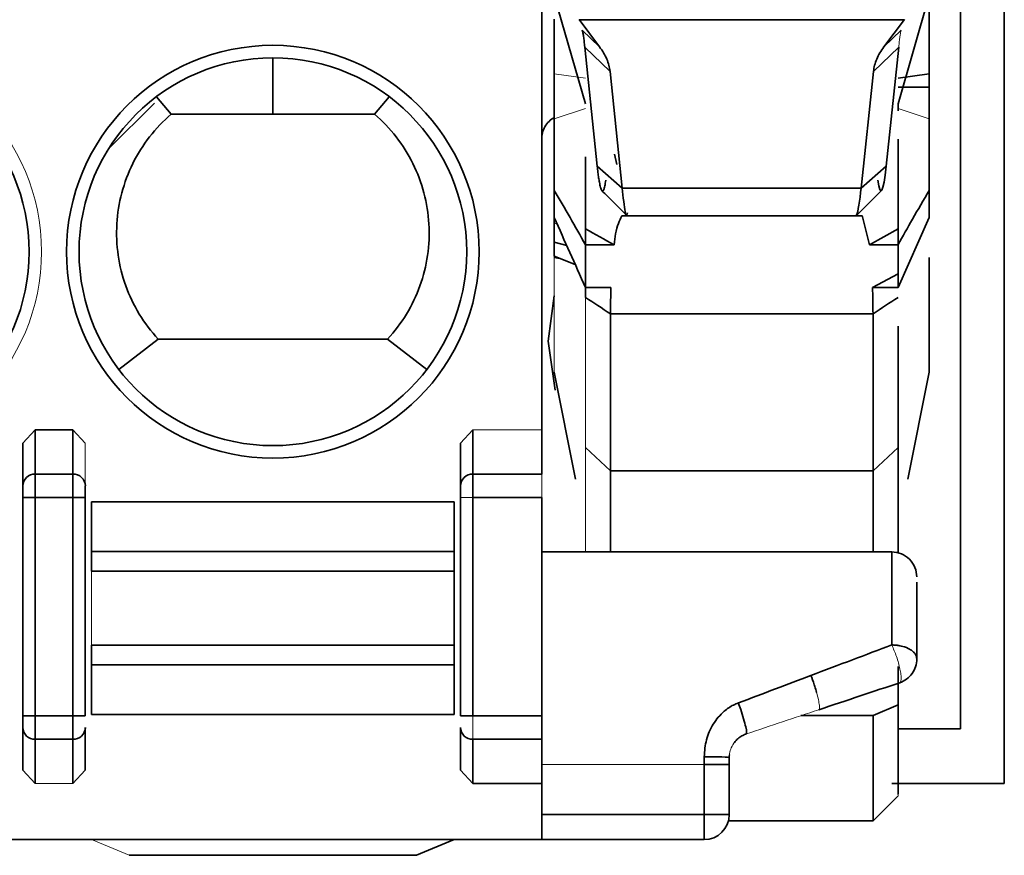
# Model space of a CAD drawing. Header units: millimetres. Extents: x 0 to 420, y 0 to 297.
# Tile 52 of 145: x 162.43 to 166.37, y 249.61 to 252.95. Entities that reach past the tile are written whole.
import ezdxf

# ---------------------------------------------------------------- set-up
doc = ezdxf.new("R2010")
doc.units = ezdxf.units.MM

msp = doc.modelspace()

# ---------------------------------------------------------------- linework, layer by layer
at = {"color": 7, "linetype": 'Continuous', "lineweight": 35}
for p, q in [((166.3695, 249.8993), (166.3695, 256.3493)), ((166.1948, 253.967), (166.1948, 250.117)), ((164.5695, 253.0497), (164.6945, 252.6156)), ((165.9445, 252.6156), (166.0695, 253.0497)), ((164.5195, 253.022), (164.5195, 251.3117)), ((164.5695, 252.9534), (164.5695, 252.7354)), ((164.6691, 252.952), (164.7509, 252.8433)), ((165.9699, 252.9515), (164.6694, 252.9516)), ((165.97, 252.9522), (165.8882, 252.8433)), ((164.7509, 252.8433), (164.6815, 252.9102)), ((165.9576, 252.9102), (165.8882, 252.8433)), ((164.6919, 252.8424), (164.7928, 252.7451)), ((164.6919, 252.8424), (164.7417, 252.3664)), ((165.9471, 252.8424), (165.8463, 252.7451)), ((165.9471, 252.8424), (165.8974, 252.3664)), ((163.4445, 252.7993), (163.4445, 252.5743)), ((164.5695, 252.7354), (164.5695, 252.5548)), ((164.7928, 252.7451), (164.8415, 252.2784)), ((165.8463, 252.7451), (165.7975, 252.2783)), ((166.0695, 252.7354), (165.9445, 252.7177)), ((166.0695, 252.6822), (165.9445, 252.6822)), ((163.0383, 252.5743), (162.9789, 252.6438)), ((163.8507, 252.5743), (163.9102, 252.6438)), ((162.9714, 252.6185), (162.7865, 252.4336)), ((165.9445, 252.5879), (165.9445, 252.6156)), ((163.4445, 252.5743), (163.0383, 252.5743)), ((163.8507, 252.5743), (163.4445, 252.5743)), ((164.5695, 252.5548), (164.5695, 252.2694)), ((166.0695, 252.5548), (166.0695, 252.2694)), ((164.6945, 252.4032), (164.6945, 252.1155)), ((164.82, 252.3735), (164.8101, 252.4142)), ((164.7417, 252.3664), (164.8415, 252.2784)), ((165.7975, 252.2783), (165.8974, 252.3664)), ((165.9445, 252.3848), (165.9445, 251.9362)), ((164.8415, 252.2783), (165.7975, 252.2783)), ((165.7768, 252.1683), (165.8787, 252.2692)), ((164.5695, 252.1609), (164.5695, 252.1389)), ((164.8396, 252.1677), (165.8004, 252.1677)), ((165.8299, 252.0519), (165.8006, 252.1688)), ((165.9445, 251.8815), (166.0695, 252.1609)), ((164.5695, 252.1389), (164.5695, 252.0622)), ((164.6945, 252.1155), (164.6945, 252.0519)), ((165.8299, 252.0519), (165.9445, 252.1155)), ((164.5695, 252.0622), (164.5695, 252.0065)), ((164.8091, 252.0519), (164.6945, 252.0519)), ((164.6945, 251.8815), (164.6945, 252.0519)), ((165.9445, 252.0519), (165.8299, 252.0519)), ((165.9445, 251.8815), (165.9445, 252.0519)), ((164.5695, 252.0065), (164.6537, 251.9728)), ((166.0695, 252.0008), (166.0695, 251.5429)), ((165.8425, 251.8815), (165.9445, 251.9362)), ((164.7966, 251.8815), (164.6945, 251.8815)), ((164.6945, 251.8815), (164.6945, 251.841)), ((165.8425, 251.8815), (165.9445, 251.8815)), ((164.7945, 251.7765), (165.8445, 251.7765)), ((164.7945, 251.7765), (164.7945, 251.149)), ((165.8445, 251.7765), (165.8445, 251.149)), ((162.9863, 251.6743), (162.8286, 251.5539)), ((162.9863, 251.6743), (163.9028, 251.6743)), ((163.9028, 251.6743), (164.0604, 251.5538)), ((164.5695, 251.5429), (164.6553, 251.115)), ((165.9838, 251.115), (166.0695, 251.5429)), ((162.4445, 251.2585), (162.4945, 251.3117)), ((162.4945, 251.3117), (162.6445, 251.3117)), ((162.4945, 251.3117), (162.4945, 251.1355)), ((162.6445, 251.1355), (162.6445, 251.3117)), ((162.6445, 251.3117), (162.6945, 251.2585)), ((164.1945, 251.2585), (164.2445, 251.3117)), ((164.2445, 251.3117), (164.2445, 251.1355)), ((164.5195, 251.3117), (164.5195, 251.1355)), ((162.4445, 251.0885), (162.4445, 251.2585)), ((164.1945, 251.0885), (164.1945, 251.2585)), ((164.7945, 251.149), (164.6945, 251.2419)), ((165.9445, 251.2419), (165.8445, 251.149)), ((162.4945, 251.0415), (162.4945, 251.1355)), ((162.4945, 251.1355), (162.6445, 251.1355)), ((162.6445, 251.1355), (162.6445, 251.0415)), ((164.2445, 251.0415), (164.2445, 251.1355)), ((164.2445, 251.1355), (164.5195, 251.1355)), ((165.8445, 251.149), (164.7945, 251.149)), ((164.7945, 250.8243), (164.7945, 251.149)), ((165.8445, 250.8243), (165.8445, 251.149)), ((162.4445, 251.0415), (162.4945, 251.0415)), ((162.4445, 251.0415), (162.4445, 250.1693)), ((162.4945, 251.0415), (162.4945, 250.1693)), ((162.6445, 251.0415), (162.4945, 251.0415)), ((162.6445, 251.0415), (162.6945, 251.0415)), ((162.6445, 250.1693), (162.6445, 251.0415)), ((162.6945, 250.1693), (162.6945, 251.0415)), ((162.7195, 251.0243), (162.7195, 250.8258)), ((162.7195, 251.0243), (164.1695, 251.0243)), ((164.1695, 251.0243), (164.1695, 250.8258)), ((164.1945, 251.0415), (164.1945, 250.1693)), ((164.2445, 251.0415), (164.2445, 250.1693)), ((164.5195, 251.0415), (164.2445, 251.0415)), ((164.5195, 251.0415), (164.5195, 250.1693)), ((162.7195, 250.8258), (162.7195, 250.7469)), ((164.1695, 250.8258), (162.7195, 250.8258)), ((164.1695, 250.8258), (164.1695, 250.7469)), ((164.5195, 250.8243), (165.9195, 250.8243)), ((164.1695, 250.7469), (162.7195, 250.7469)), ((164.1695, 250.7469), (164.1695, 250.4516)), ((162.7195, 250.4516), (162.7195, 250.3727)), ((162.7195, 250.4516), (164.1695, 250.4516)), ((164.1695, 250.4516), (164.1695, 250.3727)), ((162.7195, 250.3727), (162.7195, 250.1743)), ((162.7195, 250.3727), (164.1695, 250.3727)), ((164.1695, 250.3727), (164.1695, 250.1743)), ((165.9445, 250.367), (165.9445, 250.2138)), ((165.8445, 250.1699), (165.9445, 250.2138)), ((162.4945, 250.1693), (162.4445, 250.1693)), ((162.4945, 250.0753), (162.4945, 250.1693)), ((162.4945, 250.1693), (162.6445, 250.1693)), ((162.6445, 250.1693), (162.6445, 250.0753)), ((162.6945, 250.1693), (162.6445, 250.1693)), ((164.1695, 250.1743), (162.7195, 250.1743)), ((164.2445, 250.1693), (164.1945, 250.1693)), ((164.2445, 250.1693), (164.5195, 250.1693)), ((164.5195, 250.1693), (164.5195, 250.0753)), ((165.8445, 250.1699), (165.8445, 249.7493)), ((162.4445, 250.1223), (162.4445, 249.9523)), ((162.6945, 250.1223), (162.6945, 249.9523)), ((164.1945, 250.1223), (164.1945, 249.9523)), ((166.1948, 250.117), (165.9445, 250.117)), ((166.1948, 250.117), (166.1948, 250.117)), ((162.6445, 250.0753), (162.4945, 250.0753)), ((162.4945, 250.0753), (162.4945, 249.8991)), ((162.6445, 249.8991), (162.6445, 250.0753)), ((164.5195, 250.0753), (164.2445, 250.0753)), ((164.2445, 250.0753), (164.2445, 249.8991)), ((164.5195, 250.0753), (164.5195, 249.8991)), ((165.1695, 250.0059), (165.1695, 249.9743)), ((165.2695, 249.9743), (165.2695, 250.0022)), ((165.1695, 249.9743), (165.2695, 249.9743)), ((165.1695, 249.7743), (165.1695, 249.9743)), ((165.2695, 249.9743), (165.2695, 249.7743)), ((162.4945, 249.8991), (162.4445, 249.9523)), ((162.6945, 249.9523), (162.6445, 249.8991)), ((164.2445, 249.8991), (164.1945, 249.9523)), ((164.5195, 249.8991), (164.2445, 249.8991)), ((164.5195, 249.8991), (164.5195, 249.6743)), ((165.9199, 249.8993), (166.3695, 249.8993)), ((165.8445, 249.7493), (165.9461, 249.8508)), ((164.5195, 249.7743), (165.1695, 249.7743)), ((165.1695, 249.7743), (165.2695, 249.7743)), ((165.1695, 249.7743), (165.1695, 249.6743)), ((165.2664, 249.7493), (165.8445, 249.7493)), ((145.0623, 249.6743), (164.5195, 249.6743)), ((164.0195, 249.6118), (164.1695, 249.6743)), ((164.5195, 249.6743), (165.1695, 249.6743)), ((162.8695, 249.6118), (164.0195, 249.6118))]:
    msp.add_line(p, q, dxfattribs=at)
at = {"color": 142, "linetype": 'Continuous', "lineweight": 18, "true_color": 0x0080c0}
for p, q in [((166.1948, 250.117), (166.1948, 254.217)), ((164.6945, 252.7177), (164.5695, 252.7354)), ((164.5695, 252.5548), (164.6945, 252.5972)), ((165.9445, 252.5972), (166.0695, 252.5548)), ((164.5814, 252.1345), (164.5695, 252.1389)), ((165.9445, 252.1155), (165.9445, 252.0519)), ((164.5695, 252.0065), (164.5695, 252.0008)), ((164.5695, 252.0008), (164.5695, 251.5429)), ((164.6945, 251.841), (164.6945, 251.2419)), ((164.2445, 251.3117), (164.5195, 251.3117)), ((162.6945, 251.0885), (162.6945, 251.2585)), ((164.6945, 251.2419), (164.6945, 250.8243)), ((164.5195, 251.1355), (164.5195, 251.0415)), ((164.1945, 251.0415), (164.2445, 251.0415)), ((162.7195, 250.7469), (162.7195, 250.4516)), ((164.2445, 250.0753), (164.2445, 250.1693)), ((165.1695, 249.9743), (164.5195, 249.9743)), ((162.6445, 249.8991), (162.4945, 249.8991)), ((162.7195, 249.6743), (162.8695, 249.6118))]:
    msp.add_line(p, q, dxfattribs=at)
at = {"color": 8, "linetype": 'Continuous', "lineweight": 35}
for p, q in [((164.5695, 252.0622), (164.6198, 252.0485)), ((164.5921, 251.9975), (164.5695, 252.0008)), ((165.5565, 250.1699), (165.8445, 250.1699))]:
    msp.add_line(p, q, dxfattribs=at)
at = {"color": 7, "linetype": 'Continuous', "lineweight": 35, "flags": 128}
for points in [[(164.5695, 252.2694), (164.5695, 252.2564), (164.5695, 252.2431), (164.5695, 252.2298), (164.5695, 252.2163), (164.5695, 252.2026), (164.5695, 252.1889), (164.5695, 252.1749), (164.5695, 252.1609)], [(164.5695, 251.8479), (164.5448, 251.667), (164.5739, 251.4709)], [(165.9195, 250.8243), (165.9195, 250.818), (165.9195, 250.7992), (165.9195, 250.7683), (165.9195, 250.7256), (165.9195, 250.6719), (165.9195, 250.6078), (165.9195, 250.5343), (165.9195, 250.4526)]]:
    msp.add_lwpolyline(points, dxfattribs=at)
at = {"color": 142, "linetype": 'Continuous', "lineweight": 18, "true_color": 0x0080c0}
msp.add_circle((161.6945, 252.0243), 0.825, dxfattribs=at)
at = {"color": 7, "linetype": 'Continuous', "lineweight": 35}
for centre, radius in [((163.4445, 252.0243), 0.825), ((161.6945, 252.0243), 0.775), ((163.4445, 252.0243), 0.775)]:
    msp.add_circle(centre, radius, dxfattribs=at)
for centre, radius, start, end in [((162.4931, 251.087), 0.0486, 88.2746, 178.1638), ((162.646, 251.087), 0.0486, 1.8362, 91.7254), ((164.2431, 251.087), 0.0486, 88.2746, 178.1638), ((165.9195, 250.7243), 0.1, 360, 90.0005), ((162.4931, 250.1239), 0.0486, 181.8362, 271.7254), ((162.646, 250.1239), 0.0486, 268.2746, 358.1638), ((164.2431, 250.1239), 0.0486, 181.8362, 271.7254), ((165.1695, 249.7743), 0.1, 270, 360)]:
    msp.add_arc(centre, radius, start, end, dxfattribs=at)
for points in [[(166.0695, 253.0993), (166.0695, 252.9753), (166.0695, 252.8513), (166.0695, 252.7354)], [(166.0695, 252.7354), (166.0695, 252.7185), (166.0695, 252.7003), (166.0695, 252.6822)], [(166.0695, 252.6822), (166.0695, 252.6314), (166.0695, 252.5815), (166.0695, 252.5548)], [(165.8974, 252.3664), (165.8862, 252.2589), (165.8735, 252.2381), (165.8631, 252.3098)], [(164.6945, 252.0519), (164.6541, 252.125), (164.6121, 252.1974), (164.5695, 252.2694)], [(166.0695, 252.1609), (166.0695, 252.1795), (166.0695, 252.2168), (166.0695, 252.2519), (166.0695, 252.2694)], [(164.6945, 251.8815), (164.6529, 251.9746), (164.6112, 252.0678), (164.5695, 252.1609)], [(164.6945, 252.1155), (164.7328, 252.0944), (164.771, 252.0732), (164.8091, 252.0519)], [(164.6945, 251.841), (164.7279, 251.8195), (164.7612, 251.798), (164.7945, 251.7765)], [(165.8445, 251.7765), (165.8779, 251.798), (165.9112, 251.8195), (165.9445, 251.841)], [(165.6095, 250.2931), (165.6049, 250.3068), (165.6002, 250.3196), (165.5959, 250.3303)], [(165.6115, 250.287), (165.6109, 250.289), (165.6102, 250.2911), (165.6095, 250.2931)], [(165.6189, 250.2625), (165.6167, 250.2706), (165.6141, 250.2789), (165.6115, 250.287)], [(165.3153, 250.195), (165.3123, 250.2042), (165.3092, 250.213), (165.3063, 250.2209)], [(165.2695, 250.0022), (165.2695, 250.0059), (165.2697, 250.0096), (165.2702, 250.0133)]]:
    msp.add_open_spline(points, degree=3, dxfattribs=at)
for points, knots in [([(164.6815, 252.9102), (164.6823, 252.9068), (164.6841, 252.8999), (164.6868, 252.8845), (164.6894, 252.8658), (164.6911, 252.8502), (164.6919, 252.8424)], [0, 0, 0, 0, 0.250013, 0.49907, 0.748595, 1, 1, 1, 1]), ([(164.7928, 252.7451), (164.7915, 252.7534), (164.7891, 252.7698), (164.7802, 252.7944), (164.768, 252.819), (164.7566, 252.8351), (164.7509, 252.8433)], [0, 0, 0, 0, 0.246144, 0.494008, 0.744879, 1, 1, 1, 1]), ([(165.8882, 252.8433), (165.8825, 252.8351), (165.8711, 252.819), (165.8588, 252.7944), (165.85, 252.7698), (165.8475, 252.7534), (165.8463, 252.7451)], [0, 0, 0, 0, 0.2551209, 0.5059921, 0.7538559, 1, 1, 1, 1]), ([(163.0383, 252.5743), (163.0062, 252.5467), (162.9773, 252.5165), (162.926, 252.4506), (162.9033, 252.4145), (162.8473, 252.3018), (162.8254, 252.2189), (162.8157, 252.0521), (162.828, 251.967), (162.8844, 251.8098), (162.9287, 251.7363), (162.9863, 251.6743)], [0, 0, 0, 0, 0.125, 0.125, 0.25, 0.25, 0.5, 0.5, 0.75, 0.75, 1, 1, 1, 1]), ([(163.9028, 251.6743), (163.9604, 251.7363), (164.0044, 251.809), (164.0469, 251.9275), (164.057, 251.9679), (164.0691, 252.0509), (164.0709, 252.0935), (164.0637, 252.2186), (164.0417, 252.3017), (163.9861, 252.414), (163.9635, 252.45), (163.9119, 252.5164), (163.8829, 252.5467), (163.8507, 252.5743)], [0, 0, 0, 0, 0.25, 0.25, 0.375, 0.375, 0.5, 0.5, 0.75, 0.75, 0.875, 0.875, 1, 1, 1, 1]), ([(164.5327, 252.5239), (164.5378, 252.5314), (164.5476, 252.5462), (164.5623, 252.556), (164.5695, 252.5609)], [0, 0, 0, 0, 0.508807, 1, 1, 1, 1]), ([(164.5327, 252.5239), (164.5288, 252.5158), (164.5211, 252.4999), (164.52, 252.4822), (164.5195, 252.4735)], [0, 0, 0, 0, 0.508777, 1, 1, 1, 1]), ([(165.9445, 252.1155), (165.9445, 252.2335), (165.9445, 252.3897), (165.9445, 252.4571), (165.9445, 252.4736)], [0, 0, 0, 0, 0.755224, 1, 1, 1, 1]), ([(164.7417, 252.3664), (164.7426, 252.3578), (164.7445, 252.3406), (164.7473, 252.3192), (164.7508, 252.2981), (164.7547, 252.2801), (164.7591, 252.2684), (164.7635, 252.2655), (164.7678, 252.2714), (164.772, 252.2852), (164.7747, 252.3016), (164.776, 252.3098)], [0, 0, 0, 0, 0.0823631, 0.1651732, 0.2487904, 0.3745197, 0.5000975, 0.6252958, 0.7513697, 0.8762109, 1, 1, 1, 1]), ([(164.8415, 252.2783), (164.8435, 252.2601), (164.8492, 252.2066), (164.8565, 252.1593), (164.8613, 252.1762), (164.8625, 252.1803)], [0, 0, 0, 0, 0.2829396, 0.828405, 1, 1, 1, 1]), ([(165.7755, 252.1684), (165.7759, 252.1682), (165.7769, 252.1677), (165.7839, 252.1769), (165.7911, 252.2303), (165.7975, 252.2783)], [0, 0, 0, 0, 0.066031, 0.160662, 1, 1, 1, 1]), ([(164.76, 252.2685), (164.7752, 252.2535), (164.8087, 252.2202), (164.8423, 252.1869), (164.8607, 252.1687)], [0, 0, 0, 0, 0.452521, 1, 1, 1, 1]), ([(166.0695, 252.2694), (166.047, 252.2311), (166.0045, 252.159), (165.9637, 252.0861), (165.9445, 252.0519)], [0, 0, 0, 0, 0.531563, 1, 1, 1, 1]), ([(164.8401, 252.1677), (164.8305, 252.148), (164.8172, 252.1207), (164.8109, 252.067), (164.8091, 252.0519)], [0, 0, 0, 0, 0.718323, 1, 1, 1, 1]), ([(164.7966, 251.8815), (164.796, 251.8645), (164.7949, 251.8306), (164.7947, 251.7946), (164.7945, 251.7765)], [0, 0, 0, 0, 0.500247, 1, 1, 1, 1]), ([(165.8445, 251.7765), (165.8444, 251.7946), (165.8441, 251.8306), (165.8431, 251.8645), (165.8425, 251.8815)], [0, 0, 0, 0, 0.499734, 1, 1, 1, 1]), ([(165.9445, 251.7267), (165.9445, 251.6428), (165.9445, 251.4348), (165.9445, 251.314), (165.9445, 251.2419)], [0, 0, 0, 0, 0.402981, 1, 1, 1, 1]), ([(165.9445, 251.2419), (165.9445, 251.1867), (165.9445, 251.0764), (165.9445, 250.9233), (165.9445, 250.8234), (165.9445, 250.8196)], [0, 0, 0, 0, 0.490283, 0.980566, 1, 1, 1, 1]), ([(162.4445, 251.0885), (162.4445, 251.0864), (162.4445, 251.0821), (162.4445, 251.0706), (162.4445, 251.0569), (162.4445, 251.0467), (162.4445, 251.0415)], [0, 0, 0, 0, 0.2484795, 0.4998574, 0.748508, 1, 1, 1, 1]), ([(162.6945, 251.0415), (162.6945, 251.0466), (162.6945, 251.0568), (162.6945, 251.0705), (162.6945, 251.0821), (162.6945, 251.0864), (162.6945, 251.0885)], [0, 0, 0, 0, 0.24848, 0.499857, 0.748508, 1, 1, 1, 1]), ([(164.1945, 251.0885), (164.1945, 251.0864), (164.1945, 251.0821), (164.1945, 251.0706), (164.1945, 251.0569), (164.1945, 251.0467), (164.1945, 251.0415)], [0, 0, 0, 0, 0.2484795, 0.4998574, 0.748508, 1, 1, 1, 1]), ([(166.0195, 250.3963), (166.0195, 250.4445), (166.0195, 250.5412), (166.0195, 250.6403), (166.0195, 250.6959), (166.0195, 250.7032), (166.0195, 250.7035)], [0, 0, 0, 0, 0.3274128, 0.65753, 0.9843425, 1, 1, 1, 1]), ([(165.9195, 250.4526), (165.8675, 250.4329), (165.7602, 250.3924), (165.6517, 250.3514), (165.5959, 250.3303)], [0, 0, 0, 0, 0.48533, 1, 1, 1, 1]), ([(165.9195, 250.4526), (165.9254, 250.4524), (165.9363, 250.4521), (165.9509, 250.4499), (165.9701, 250.4454), (165.9887, 250.438), (166.0041, 250.427), (166.013, 250.4172), (166.0185, 250.4069), (166.0192, 250.3999), (166.0195, 250.3963)], [0, 0, 0, 0, 0.11204, 0.208224, 0.28853, 0.506547, 0.638047, 0.758698, 0.879349, 1, 1, 1, 1]), ([(166.0195, 250.3963), (166.0195, 250.3755), (166.0128, 250.3548), (165.9885, 250.321), (165.9709, 250.308), (165.9512, 250.3015)], [0, 0, 0, 0, 0.5, 0.5, 1, 1, 1, 1]), ([(165.5959, 250.3303), (165.549, 250.3126), (165.4527, 250.2763), (165.3559, 250.2397), (165.3063, 250.2209)], [0, 0, 0, 0, 0.487548, 1, 1, 1, 1]), ([(165.6275, 250.1936), (165.6828, 250.212), (165.7912, 250.2481), (165.8986, 250.2839), (165.9512, 250.3015)], [0, 0, 0, 0, 0.510244, 1, 1, 1, 1]), ([(165.3063, 250.2209), (165.2996, 250.2183), (165.2861, 250.2129), (165.267, 250.2014), (165.2463, 250.1855), (165.225, 250.1639), (165.1989, 250.1273), (165.1746, 250.0747), (165.1712, 250.0289), (165.1695, 250.0059)], [0, 0, 0, 0, 0.079318, 0.160903, 0.246064, 0.369958, 0.497388, 0.748162, 1, 1, 1, 1]), ([(165.3153, 250.195), (165.3234, 250.1706), (165.3315, 250.143), (165.3397, 250.1062), (165.3399, 250.0977), (165.3379, 250.0971)], [0, 0, 0, 0, 0.5, 0.5, 1, 1, 1, 1]), ([(165.9445, 250.2138), (165.9445, 250.1549), (165.9445, 250.0372), (165.9445, 249.9167), (165.9445, 249.8521), (165.9445, 249.856), (165.9445, 249.8573)], [0, 0, 0, 0, 0.2829535, 0.565907, 0.8488605, 1, 1, 1, 1]), ([(162.4445, 250.1693), (162.4445, 250.1642), (162.4445, 250.154), (162.4445, 250.1403), (162.4445, 250.1287), (162.4445, 250.1244), (162.4445, 250.1223)], [0, 0, 0, 0, 0.2484795, 0.4998574, 0.748508, 1, 1, 1, 1]), ([(165.2875, 250.0593), (165.2916, 250.0646), (165.2998, 250.0751), (165.3126, 250.0848), (165.3254, 250.0922), (165.333, 250.0952), (165.3379, 250.0971)], [0, 0, 0, 0, 0.311281, 0.623507, 0.754016, 1, 1, 1, 1]), ([(165.1695, 250.0059), (165.1931, 250.0059), (165.2206, 250.0055), (165.2597, 250.0041), (165.2695, 250.0031), (165.2695, 250.0022)], [0, 0, 0, 0, 0.5, 0.5, 1, 1, 1, 1])]:
    msp.add_open_spline(points, degree=3, knots=knots, dxfattribs=at)
at = {"color": 142, "linetype": 'Continuous', "lineweight": 18, "true_color": 0x0080c0}
for points, knots in [([(165.9576, 252.9102), (165.9567, 252.9068), (165.955, 252.8999), (165.9523, 252.8845), (165.9497, 252.8658), (165.948, 252.8502), (165.9471, 252.8424)], [0, 0, 0, 0, 0.2494274, 0.4987648, 0.748721, 1, 1, 1, 1]), ([(165.9512, 250.3015), (165.9524, 250.3023), (165.9546, 250.3037), (165.9562, 250.3093), (165.9573, 250.3183), (165.9565, 250.3331), (165.9516, 250.3626), (165.9394, 250.407), (165.9262, 250.4374), (165.9195, 250.4526)], [0, 0, 0, 0, 0.0944515, 0.1719386, 0.2324506, 0.3741152, 0.5023775, 0.7505146, 1, 1, 1, 1]), ([(165.6275, 250.1936), (165.6298, 250.1943), (165.6311, 250.1996), (165.6286, 250.2233), (165.6247, 250.242), (165.6189, 250.2625)], [0, 0, 0, 0, 0.5, 0.5, 1, 1, 1, 1]), ([(165.3379, 250.0971), (165.3863, 250.1132), (165.483, 250.1454), (165.5793, 250.1775), (165.6275, 250.1936)], [0, 0, 0, 0, 0.5, 1, 1, 1, 1]), ([(165.2702, 250.0133), (165.2715, 250.0209), (165.2744, 250.0376), (165.2828, 250.0516), (165.2875, 250.0593)], [0, 0, 0, 0, 0.454095, 1, 1, 1, 1])]:
    msp.add_open_spline(points, degree=3, knots=knots, dxfattribs=at)

doc.saveas('drawing.dxf')
